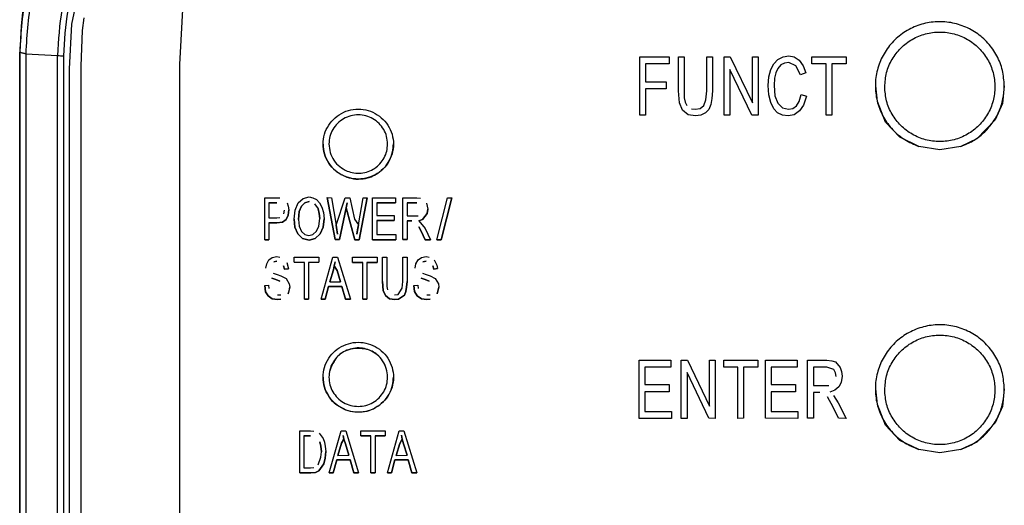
# Model space of a CAD drawing. Header units: millimetres. Extents: x -1041 to -481, y -163 to 556.
# Tile 9 of 36: x -786 to -744, y -89 to -69. Entities that reach past the tile are written whole.
import ezdxf

# ---------------------------------------------------------------- set-up
doc = ezdxf.new("R2010")
doc.units = ezdxf.units.MM

# ---------------------------------------------------------------- blocks, each defined once
blk = doc.blocks.new('Bedienfeldblende__9', base_point=(-786.289, -127.139))
at = {"color": 7, "linetype": 'Continuous'}
for p, q in [((-779.454, -70.668), (-779.249, -66.728)), ((-786.289, -70.136), (-786.289, -114.89)), ((-779.454, -112.909), (-779.454, -70.668))]:
    blk.add_line(p, q, dxfattribs=at)
at = {"color": 1, "linetype": 'Continuous'}
for p, q in [((-784.068, -68.946), (-783.761, -67.496)), ((-783.613, -69.211), (-783.539, -68.675)), ((-784.158, -70.85), (-784.068, -68.946)), ((-783.67, -70.734), (-783.613, -69.211)), ((-786.289, -114.89), (-786.289, -70.136)), ((-786.031, -70.204), (-784.673, -70.286)), ((-786.031, -70.204), (-786.031, -114.957)), ((-784.673, -115.039), (-784.673, -70.286)), ((-784.423, -70.293), (-784.423, -115.046)), ((-784.158, -114.539), (-784.158, -70.85)), ((-783.67, -114.865), (-783.67, -70.734))]:
    blk.add_line(p, q, dxfattribs=at)
for points in [[(-778.624, -60.713), (-780.333, -61.737), (-781.821, -63.059), (-783.035, -64.633), (-783.934, -66.404), (-784.486, -68.311), (-784.673, -70.286)], [(-782.213, -61.076), (-783.933, -62.975), (-785.218, -65.188), (-786.013, -67.616), (-786.289, -70.136)], [(-782.046, -61.304), (-783.731, -63.165), (-784.99, -65.333), (-785.768, -67.714), (-786.031, -70.204)], [(-778.516, -60.944), (-780.185, -61.944), (-781.637, -63.235), (-782.823, -64.772), (-783.701, -66.502), (-784.241, -68.364), (-784.423, -70.293)], [(-786.289, -70.136), (-786.16, -70.17), (-786.031, -70.204)], [(-784.673, -70.286), (-784.548, -70.289), (-784.423, -70.293)]]:
    blk.add_spline(points, degree=3, dxfattribs=at)
at = {"color": 7, "linetype": 'Continuous'}
blk.add_spline([(-783.129, -61.951), (-784.476, -63.745), (-785.472, -65.752), (-786.083, -67.907), (-786.289, -70.136)], degree=3, dxfattribs=at)
blk = doc.blocks.new('CFX-Folientastatur__16', base_point=(-775.839, -113.911))
at = {"color": 7, "linetype": 'Continuous'}
for p, q in [((-759.841, -72.822), (-759.841, -70.341)), ((-759.841, -70.341), (-758.591, -70.341)), ((-758.591, -70.341), (-758.591, -70.642)), ((-758.189, -71.782), (-758.189, -70.341)), ((-758.189, -70.341), (-757.945, -70.341)), ((-757.945, -70.341), (-757.945, -72.083)), ((-756.982, -70.341), (-756.738, -70.341)), ((-756.982, -71.782), (-756.982, -70.341)), ((-756.738, -70.341), (-756.738, -71.782)), ((-756.25, -70.341), (-755.991, -70.341)), ((-756.25, -72.827), (-756.25, -70.341)), ((-755.991, -70.341), (-755.043, -72.304)), ((-755.043, -72.304), (-755.043, -70.341)), ((-755.043, -70.341), (-754.799, -70.341)), ((-754.799, -70.341), (-754.799, -72.827)), ((-754.123, -70.642), (-753.951, -70.452)), ((-753.951, -70.452), (-753.735, -70.341)), ((-753.735, -70.341), (-753.491, -70.293)), ((-753.491, -70.293), (-753.261, -70.341)), ((-753.261, -70.341), (-753.046, -70.483)), ((-753.046, -70.483), (-752.873, -70.721)), ((-752.5, -70.642), (-752.5, -70.341)), ((-752.5, -70.341), (-751.049, -70.341)), ((-751.049, -70.341), (-751.049, -70.642)), ((-758.591, -70.642), (-759.597, -70.642)), ((-758.591, -70.642), (-759.597, -70.642)), ((-759.597, -70.642), (-759.597, -71.402)), ((-755.071, -72.827), (-756.005, -70.874)), ((-756.005, -70.874), (-756.005, -72.822)), ((-755.071, -72.827), (-756.005, -70.874)), ((-754.339, -71.196), (-754.253, -70.879)), ((-754.253, -70.879), (-754.123, -70.642)), ((-753.951, -70.832), (-754.037, -71.022)), ((-753.951, -70.832), (-754.037, -71.022)), ((-753.822, -70.684), (-753.951, -70.832)), ((-753.822, -70.684), (-753.951, -70.832)), ((-753.678, -70.605), (-753.822, -70.684)), ((-753.678, -70.605), (-753.822, -70.684)), ((-753.491, -70.578), (-753.678, -70.605)), ((-753.491, -70.578), (-753.678, -70.605)), ((-753.189, -70.721), (-753.491, -70.578)), ((-753.189, -70.721), (-753.491, -70.578)), ((-752.988, -71.101), (-753.189, -70.721)), ((-752.988, -71.101), (-753.189, -70.721)), ((-752.873, -70.721), (-752.758, -71.022)), ((-751.896, -70.642), (-752.5, -70.642)), ((-751.896, -70.642), (-752.5, -70.642)), ((-751.896, -72.822), (-751.896, -70.642)), ((-751.049, -70.642), (-751.652, -70.642)), ((-751.652, -70.642), (-751.652, -72.822)), ((-751.049, -70.642), (-751.652, -70.642)), ((-754.368, -71.555), (-754.339, -71.196)), ((-754.095, -71.254), (-754.109, -71.56)), ((-754.095, -71.254), (-754.109, -71.56)), ((-754.037, -71.022), (-754.095, -71.254)), ((-754.037, -71.022), (-754.095, -71.254)), ((-752.758, -71.022), (-752.988, -71.101)), ((-752.758, -71.022), (-752.988, -71.101)), ((-759.597, -71.402), (-758.721, -71.402)), ((-758.721, -71.703), (-759.597, -71.703)), ((-758.721, -71.703), (-759.597, -71.703)), ((-759.597, -71.703), (-759.597, -72.827)), ((-758.721, -71.402), (-758.721, -71.703)), ((-758.146, -72.299), (-758.189, -71.782)), ((-758.146, -72.299), (-758.189, -71.782)), ((-757.025, -72.178), (-756.982, -71.782)), ((-756.738, -71.782), (-756.767, -72.114)), ((-756.738, -71.782), (-756.767, -72.114)), ((-754.339, -71.956), (-754.368, -71.555)), ((-754.339, -71.956), (-754.368, -71.555)), ((-754.109, -71.56), (-754.08, -72.004)), ((-749.713, -72.247), (-749.771, -71.575)), ((-744.299, -71.575), (-744.378, -72.327)), ((-757.945, -72.083), (-757.902, -72.273)), ((-757.112, -72.415), (-757.025, -72.178)), ((-756.767, -72.114), (-756.81, -72.378)), ((-756.767, -72.114), (-756.81, -72.378)), ((-754.253, -72.283), (-754.339, -71.956)), ((-754.253, -72.283), (-754.339, -71.956)), ((-754.08, -72.004), (-753.951, -72.32)), ((-753.046, -72.241), (-752.96, -71.94)), ((-752.96, -71.94), (-752.73, -72.019)), ((-752.73, -72.019), (-752.859, -72.399)), ((-752.73, -72.019), (-752.859, -72.399)), ((-758.017, -72.616), (-758.146, -72.299)), ((-758.017, -72.616), (-758.146, -72.299)), ((-757.787, -72.806), (-758.017, -72.616)), ((-757.787, -72.806), (-758.017, -72.616)), ((-757.902, -72.273), (-757.844, -72.415)), ((-757.643, -72.558), (-757.485, -72.574)), ((-757.485, -72.574), (-757.27, -72.542)), ((-757.27, -72.542), (-757.112, -72.415)), ((-756.896, -72.584), (-757.04, -72.727)), ((-756.896, -72.584), (-757.04, -72.727)), ((-756.81, -72.378), (-756.896, -72.584)), ((-756.81, -72.378), (-756.896, -72.584)), ((-754.123, -72.553), (-754.253, -72.283)), ((-754.123, -72.553), (-754.253, -72.283)), ((-753.965, -72.732), (-754.123, -72.553)), ((-753.965, -72.732), (-754.123, -72.553)), ((-753.951, -72.32), (-753.764, -72.51)), ((-753.764, -72.51), (-753.506, -72.574)), ((-753.506, -72.574), (-753.319, -72.542)), ((-753.319, -72.542), (-753.161, -72.431)), ((-753.161, -72.431), (-753.046, -72.241)), ((-752.859, -72.399), (-753.031, -72.648)), ((-752.859, -72.399), (-753.031, -72.648)), ((-749.362, -73.12), (-749.713, -72.247)), ((-744.378, -72.327), (-744.683, -73.02)), ((-759.597, -72.827), (-759.841, -72.822)), ((-759.597, -72.827), (-759.841, -72.822)), ((-757.471, -72.859), (-757.787, -72.806)), ((-757.471, -72.859), (-757.787, -72.806)), ((-757.241, -72.827), (-757.471, -72.859)), ((-757.241, -72.827), (-757.471, -72.859)), ((-757.04, -72.727), (-757.241, -72.827)), ((-757.04, -72.727), (-757.241, -72.827)), ((-756.005, -72.822), (-756.25, -72.827)), ((-756.005, -72.822), (-756.25, -72.827)), ((-754.799, -72.827), (-755.071, -72.827)), ((-754.799, -72.827), (-755.071, -72.827)), ((-753.764, -72.827), (-753.965, -72.732)), ((-753.764, -72.827), (-753.965, -72.732)), ((-753.52, -72.854), (-753.764, -72.827)), ((-753.52, -72.854), (-753.764, -72.827)), ((-753.261, -72.806), (-753.52, -72.854)), ((-753.261, -72.806), (-753.52, -72.854)), ((-753.031, -72.648), (-753.261, -72.806)), ((-753.031, -72.648), (-753.261, -72.806)), ((-751.652, -72.822), (-751.896, -72.822)), ((-751.652, -72.822), (-751.896, -72.822)), ((-744.683, -73.02), (-745.466, -73.843)), ((-748.748, -73.771), (-749.362, -73.12)), ((-747.942, -74.162), (-748.748, -73.771)), ((-745.466, -73.843), (-746.156, -74.162)), ((-747.049, -74.308), (-747.942, -74.162)), ((-746.156, -74.162), (-747.049, -74.308)), ((-775.839, -76.349), (-775.343, -76.349)), ((-775.839, -78.139), (-775.839, -76.349)), ((-775.343, -76.349), (-775.188, -76.36)), ((-774.412, -76.565), (-774.205, -76.383)), ((-774.205, -76.383), (-773.946, -76.315)), ((-773.946, -76.315), (-773.781, -76.349)), ((-773.781, -76.349), (-773.626, -76.429)), ((-773.171, -76.344), (-772.995, -76.349)), ((-772.829, -78.134), (-773.171, -76.344)), ((-773.171, -76.344), (-772.829, -78.134)), ((-772.995, -76.349), (-772.788, -77.523)), ((-772.788, -77.523), (-772.415, -76.349)), ((-772.415, -76.349), (-772.209, -76.349)), ((-772.209, -76.349), (-772.012, -77.261)), ((-771.846, -77.5), (-771.64, -76.349)), ((-771.815, -78.139), (-771.464, -76.349)), ((-771.464, -76.349), (-771.815, -78.139)), ((-771.64, -76.349), (-771.464, -76.349)), ((-771.236, -76.349), (-770.264, -76.349)), ((-771.236, -78.139), (-771.236, -76.349)), ((-770.264, -76.349), (-770.264, -76.56)), ((-769.943, -76.349), (-769.354, -76.349)), ((-769.943, -78.134), (-769.943, -76.349)), ((-769.354, -76.349), (-769.198, -76.372)), ((-768.494, -78.139), (-768.044, -76.349)), ((-768.308, -78.139), (-767.858, -76.349)), ((-767.858, -76.349), (-768.308, -78.139)), ((-768.044, -76.349), (-767.858, -76.349)), ((-775.322, -76.56), (-775.663, -76.56)), ((-775.663, -76.56), (-775.663, -77.204)), ((-775.663, -76.56), (-775.322, -76.56)), ((-774.888, -76.565), (-774.836, -76.714)), ((-774.836, -76.714), (-774.815, -76.868)), ((-774.546, -76.873), (-774.412, -76.565)), ((-774.37, -76.942), (-774.277, -76.702)), ((-774.277, -76.702), (-774.37, -76.942)), ((-774.132, -76.56), (-774.277, -76.702)), ((-774.277, -76.702), (-774.132, -76.56)), ((-773.946, -76.515), (-774.132, -76.56)), ((-774.132, -76.56), (-773.946, -76.515)), ((-773.719, -76.611), (-773.564, -76.828)), ((-773.626, -76.429), (-773.502, -76.565)), ((-773.564, -76.828), (-773.512, -77.016)), ((-773.512, -77.016), (-773.564, -76.828)), ((-773.502, -76.565), (-773.398, -76.748)), ((-773.398, -76.748), (-773.336, -76.976)), ((-772.364, -76.777), (-772.653, -78.134)), ((-772.653, -78.134), (-772.364, -76.777)), ((-772.322, -76.565), (-772.364, -76.777)), ((-772.364, -76.777), (-772.322, -76.565)), ((-772.002, -78.139), (-772.364, -76.777)), ((-772.364, -76.777), (-772.002, -78.139)), ((-770.264, -76.56), (-771.06, -76.56)), ((-771.06, -76.56), (-771.06, -77.101)), ((-771.06, -76.56), (-770.264, -76.56)), ((-769.767, -76.565), (-769.354, -76.565)), ((-769.767, -76.565), (-769.767, -77.124)), ((-769.354, -76.565), (-769.767, -76.565)), ((-768.94, -76.577), (-768.878, -76.839)), ((-768.909, -77.028), (-768.878, -76.839)), ((-768.878, -76.839), (-768.909, -77.028)), ((-775.663, -77.204), (-775.322, -77.204)), ((-775.322, -77.204), (-775.188, -77.193)), ((-775.022, -77.033), (-775.001, -76.885)), ((-774.846, -77.096), (-774.929, -77.272)), ((-774.929, -77.272), (-774.846, -77.096)), ((-774.815, -76.868), (-774.846, -77.096)), ((-774.846, -77.096), (-774.815, -76.868)), ((-774.588, -77.267), (-774.546, -76.873)), ((-774.37, -76.942), (-774.401, -77.272)), ((-774.401, -77.272), (-774.37, -76.942)), ((-773.533, -77.557), (-773.491, -77.238)), ((-773.491, -77.238), (-773.512, -77.016)), ((-773.512, -77.016), (-773.491, -77.238)), ((-773.305, -77.244), (-773.346, -77.598)), ((-773.346, -77.598), (-773.305, -77.244)), ((-773.336, -76.976), (-773.305, -77.244)), ((-772.012, -77.261), (-771.846, -77.5)), ((-771.06, -77.101), (-770.316, -77.101)), ((-770.316, -77.101), (-770.316, -77.318)), ((-769.767, -77.124), (-769.292, -77.124)), ((-768.909, -77.028), (-769.105, -77.272)), ((-769.105, -77.272), (-768.909, -77.028)), ((-775.663, -77.421), (-775.322, -77.421)), ((-775.663, -77.421), (-775.663, -78.139)), ((-775.322, -77.421), (-775.663, -77.421)), ((-775.322, -77.421), (-775.084, -77.386)), ((-775.084, -77.386), (-775.322, -77.421)), ((-775.084, -77.386), (-774.929, -77.272)), ((-774.929, -77.272), (-775.084, -77.386)), ((-774.557, -77.598), (-774.588, -77.267)), ((-774.588, -77.267), (-774.557, -77.598)), ((-774.432, -77.883), (-774.557, -77.598)), ((-774.557, -77.598), (-774.432, -77.883)), ((-774.401, -77.272), (-774.37, -77.569)), ((-774.37, -77.569), (-774.277, -77.785)), ((-773.626, -77.774), (-773.533, -77.557)), ((-773.346, -77.598), (-773.47, -77.888)), ((-773.47, -77.888), (-773.346, -77.598)), ((-772.736, -77.899), (-772.788, -77.523)), ((-772.788, -77.523), (-772.767, -77.717)), ((-771.846, -77.5), (-771.909, -77.899)), ((-771.888, -77.717), (-771.846, -77.5)), ((-770.316, -77.318), (-771.06, -77.318)), ((-771.06, -77.318), (-770.316, -77.318)), ((-771.06, -77.318), (-771.06, -77.922)), ((-769.571, -77.336), (-769.767, -77.341)), ((-769.767, -77.341), (-769.571, -77.336)), ((-769.767, -77.341), (-769.767, -78.134)), ((-769.167, -77.774), (-769.271, -77.586)), ((-769.271, -77.586), (-769.167, -77.774)), ((-769.26, -77.329), (-769.105, -77.272)), ((-769.105, -77.272), (-769.26, -77.329)), ((-769.26, -77.329), (-769.002, -77.66)), ((-769.002, -77.66), (-768.764, -78.139)), ((-774.226, -78.093), (-774.432, -77.883)), ((-774.432, -77.883), (-774.226, -78.093)), ((-774.277, -77.785), (-774.132, -77.922)), ((-774.226, -78.093), (-773.946, -78.162)), ((-773.946, -78.162), (-774.226, -78.093)), ((-774.132, -77.922), (-773.957, -77.956)), ((-773.957, -77.956), (-773.781, -77.911)), ((-773.946, -78.162), (-773.688, -78.093)), ((-773.688, -78.093), (-773.946, -78.162)), ((-773.781, -77.911), (-773.626, -77.774)), ((-773.688, -78.093), (-773.47, -77.888)), ((-773.47, -77.888), (-773.688, -78.093)), ((-772.767, -77.717), (-772.736, -77.899)), ((-771.909, -77.899), (-771.888, -77.717)), ((-771.06, -77.922), (-770.243, -77.922)), ((-770.243, -77.922), (-770.243, -78.139)), ((-769.167, -77.774), (-768.992, -78.139)), ((-768.992, -78.139), (-769.167, -77.774)), ((-775.839, -78.139), (-775.663, -78.139)), ((-775.663, -78.139), (-775.839, -78.139)), ((-772.653, -78.134), (-772.829, -78.134)), ((-772.829, -78.134), (-772.653, -78.134)), ((-772.002, -78.139), (-771.815, -78.139)), ((-771.815, -78.139), (-772.002, -78.139)), ((-771.236, -78.139), (-770.243, -78.139)), ((-770.243, -78.139), (-771.236, -78.139)), ((-769.767, -78.134), (-769.943, -78.134)), ((-769.943, -78.134), (-769.767, -78.134)), ((-768.992, -78.139), (-768.764, -78.139)), ((-768.764, -78.139), (-768.992, -78.139)), ((-768.494, -78.139), (-768.308, -78.139)), ((-768.308, -78.139), (-768.494, -78.139)), ((-775.663, -79.003), (-775.519, -78.901)), ((-775.519, -78.901), (-775.322, -78.855)), ((-775.322, -78.855), (-775.188, -78.878)), ((-774.577, -78.889), (-773.533, -78.889)), ((-774.577, -79.101), (-774.577, -78.889)), ((-773.533, -78.889), (-773.533, -79.101)), ((-773.439, -80.679), (-772.933, -78.889)), ((-772.933, -78.889), (-772.736, -78.889)), ((-772.736, -78.889), (-772.188, -80.679)), ((-772.095, -79.106), (-772.095, -78.889)), ((-772.095, -78.889), (-771.05, -78.889)), ((-771.05, -78.889), (-771.05, -79.106)), ((-770.812, -78.889), (-770.636, -78.889)), ((-770.812, -79.927), (-770.812, -78.889)), ((-770.636, -78.889), (-770.636, -80.143)), ((-769.943, -79.927), (-769.943, -78.889)), ((-769.943, -78.889), (-769.767, -78.889)), ((-769.767, -78.889), (-769.767, -79.922)), ((-769.302, -79.003), (-769.157, -78.901)), ((-769.157, -78.901), (-768.961, -78.855)), ((-768.961, -78.855), (-768.826, -78.878)), ((-775.788, -79.357), (-775.756, -79.163)), ((-775.756, -79.163), (-775.663, -79.003)), ((-775.322, -79.055), (-775.457, -79.078)), ((-775.457, -79.078), (-775.322, -79.055)), ((-774.991, -79.402), (-775.032, -79.249)), ((-775.032, -79.249), (-774.991, -79.402)), ((-774.898, -79.106), (-774.826, -79.379)), ((-774.143, -79.106), (-774.577, -79.101)), ((-774.577, -79.101), (-774.143, -79.106)), ((-774.143, -80.679), (-774.143, -79.106)), ((-773.533, -79.101), (-773.967, -79.106)), ((-773.967, -79.106), (-773.533, -79.101)), ((-773.967, -79.106), (-773.967, -80.679)), ((-772.912, -79.42), (-772.881, -79.249)), ((-772.881, -79.249), (-772.912, -79.42)), ((-772.84, -79.078), (-772.881, -79.249)), ((-772.881, -79.249), (-772.84, -79.078)), ((-772.84, -79.078), (-772.881, -79.249)), ((-772.881, -79.249), (-772.84, -79.078)), ((-772.881, -79.249), (-772.746, -79.448)), ((-772.746, -79.448), (-772.881, -79.249)), ((-772.095, -79.106), (-771.66, -79.106)), ((-771.66, -79.106), (-772.095, -79.106)), ((-771.66, -80.674), (-771.66, -79.106)), ((-771.484, -79.106), (-771.05, -79.106)), ((-771.05, -79.106), (-771.484, -79.106)), ((-771.484, -79.106), (-771.484, -80.674)), ((-769.426, -79.357), (-769.395, -79.163)), ((-769.395, -79.163), (-769.302, -79.003)), ((-768.961, -79.055), (-769.095, -79.078)), ((-769.095, -79.078), (-768.961, -79.055)), ((-768.63, -79.397), (-768.671, -79.249)), ((-768.671, -79.249), (-768.63, -79.397)), ((-768.619, -79.003), (-768.495, -79.231)), ((-768.495, -79.231), (-768.464, -79.374)), ((-775.477, -79.562), (-775.312, -79.619)), ((-775.312, -79.619), (-775.146, -79.687)), ((-775.146, -79.687), (-774.929, -79.801)), ((-774.991, -79.402), (-774.826, -79.379)), ((-774.826, -79.379), (-774.991, -79.402)), ((-772.912, -79.42), (-773.067, -79.933)), ((-773.067, -79.933), (-772.912, -79.42)), ((-772.746, -79.448), (-772.602, -79.938)), ((-772.602, -79.938), (-772.746, -79.448)), ((-769.116, -79.562), (-768.95, -79.619)), ((-768.95, -79.619), (-768.785, -79.687)), ((-768.785, -79.687), (-768.567, -79.801)), ((-768.464, -79.374), (-768.63, -79.397)), ((-768.63, -79.397), (-768.464, -79.374)), ((-775.839, -80.098), (-775.674, -80.075)), ((-775.839, -80.098), (-775.808, -80.36)), ((-775.808, -80.36), (-775.839, -80.098)), ((-775.674, -80.075), (-775.663, -80.223)), ((-775.363, -79.842), (-775.529, -79.785)), ((-775.529, -79.785), (-775.363, -79.842)), ((-775.188, -79.91), (-775.363, -79.842)), ((-775.363, -79.842), (-775.188, -79.91)), ((-774.929, -79.801), (-774.795, -80.029)), ((-774.774, -80.166), (-774.846, -80.451)), ((-774.795, -80.029), (-774.774, -80.166)), ((-774.795, -80.321), (-774.774, -80.166)), ((-773.119, -80.132), (-773.264, -80.679)), ((-773.264, -80.679), (-773.119, -80.132)), ((-773.119, -80.132), (-772.55, -80.132)), ((-772.55, -80.132), (-773.119, -80.132)), ((-773.067, -79.933), (-772.602, -79.938)), ((-772.55, -80.132), (-772.395, -80.679)), ((-772.395, -80.679), (-772.55, -80.132)), ((-770.812, -79.927), (-770.781, -80.303)), ((-770.781, -80.303), (-770.812, -79.927)), ((-770.636, -80.143), (-770.605, -80.28)), ((-769.974, -80.212), (-769.943, -79.927)), ((-769.788, -80.161), (-769.819, -80.355)), ((-769.819, -80.355), (-769.788, -80.161)), ((-769.767, -79.922), (-769.788, -80.161)), ((-769.788, -80.161), (-769.767, -79.922)), ((-769.478, -80.093), (-769.312, -80.075)), ((-769.447, -80.355), (-769.478, -80.093)), ((-769.478, -80.093), (-769.447, -80.355)), ((-769.312, -80.075), (-769.302, -80.223)), ((-769.002, -79.842), (-769.167, -79.785)), ((-769.167, -79.785), (-769.002, -79.842)), ((-768.826, -79.91), (-769.002, -79.842)), ((-769.002, -79.842), (-768.826, -79.91)), ((-768.567, -79.801), (-768.433, -80.029)), ((-768.567, -79.801), (-768.433, -80.029)), ((-768.485, -80.446), (-768.412, -80.166)), ((-768.412, -80.166), (-768.485, -80.446)), ((-768.433, -80.029), (-768.412, -80.166)), ((-775.694, -80.537), (-775.808, -80.36)), ((-775.808, -80.36), (-775.694, -80.537)), ((-775.519, -80.663), (-775.694, -80.537)), ((-775.694, -80.537), (-775.519, -80.663)), ((-775.291, -80.497), (-775.146, -80.485)), ((-774.846, -80.451), (-774.795, -80.321)), ((-770.781, -80.303), (-770.688, -80.526)), ((-770.688, -80.526), (-770.781, -80.303)), ((-770.522, -80.663), (-770.688, -80.526)), ((-770.688, -80.526), (-770.522, -80.663)), ((-770.305, -80.497), (-770.15, -80.474)), ((-770.15, -80.474), (-769.974, -80.212)), ((-770.129, -80.674), (-769.881, -80.508)), ((-769.881, -80.508), (-770.129, -80.674)), ((-769.819, -80.355), (-769.881, -80.508)), ((-769.881, -80.508), (-769.819, -80.355)), ((-769.447, -80.355), (-769.333, -80.537)), ((-769.333, -80.537), (-769.447, -80.355)), ((-769.157, -80.663), (-769.333, -80.537)), ((-769.333, -80.537), (-769.157, -80.663)), ((-768.929, -80.497), (-768.785, -80.485)), ((-775.291, -80.697), (-775.519, -80.663)), ((-775.519, -80.663), (-775.291, -80.697)), ((-775.146, -80.674), (-775.291, -80.697)), ((-775.291, -80.697), (-775.146, -80.674)), ((-774.143, -80.679), (-773.967, -80.679)), ((-773.967, -80.679), (-774.143, -80.679)), ((-773.439, -80.679), (-773.264, -80.679)), ((-773.264, -80.679), (-773.439, -80.679)), ((-772.395, -80.679), (-772.188, -80.679)), ((-772.188, -80.679), (-772.395, -80.679)), ((-771.484, -80.674), (-771.66, -80.674)), ((-771.66, -80.674), (-771.484, -80.674)), ((-770.295, -80.697), (-770.522, -80.663)), ((-770.522, -80.663), (-770.295, -80.697)), ((-770.129, -80.674), (-770.295, -80.697)), ((-770.295, -80.697), (-770.129, -80.674)), ((-768.929, -80.697), (-769.157, -80.663)), ((-769.157, -80.663), (-768.929, -80.697)), ((-768.929, -80.697), (-768.785, -80.679)), ((-768.785, -80.679), (-768.929, -80.697)), ((-759.87, -85.763), (-759.87, -83.277)), ((-759.87, -83.277), (-758.519, -83.277)), ((-758.519, -83.277), (-758.519, -83.578)), ((-758.074, -83.277), (-757.816, -83.277)), ((-758.074, -85.763), (-758.074, -83.277)), ((-757.816, -83.277), (-756.867, -85.241)), ((-756.867, -83.277), (-756.623, -83.277)), ((-756.867, -85.241), (-756.867, -83.277)), ((-756.623, -83.277), (-756.623, -85.763)), ((-756.264, -83.277), (-754.813, -83.277)), ((-756.264, -83.578), (-756.264, -83.277)), ((-754.813, -83.277), (-754.813, -83.573)), ((-754.482, -85.758), (-754.482, -83.277)), ((-754.482, -83.277), (-753.132, -83.277)), ((-753.132, -83.277), (-753.132, -83.578)), ((-752.687, -85.758), (-752.687, -83.277)), ((-752.687, -83.277), (-751.868, -83.277)), ((-751.868, -83.277), (-751.652, -83.309)), ((-751.652, -83.309), (-751.494, -83.356)), ((-751.494, -83.356), (-751.293, -83.594)), ((-758.519, -83.578), (-759.626, -83.578)), ((-759.626, -83.578), (-759.626, -84.322)), ((-758.519, -83.578), (-759.626, -83.578)), ((-756.896, -85.758), (-757.83, -83.81)), ((-757.83, -83.81), (-757.83, -85.763)), ((-756.896, -85.758), (-757.83, -83.81)), ((-755.661, -83.578), (-756.264, -83.578)), ((-755.661, -83.578), (-756.264, -83.578)), ((-755.661, -85.763), (-755.661, -83.578)), ((-754.813, -83.573), (-755.416, -83.573)), ((-755.416, -83.573), (-755.416, -85.758)), ((-754.813, -83.573), (-755.416, -83.573)), ((-754.238, -83.573), (-754.238, -84.322)), ((-753.132, -83.578), (-754.238, -83.573)), ((-753.132, -83.578), (-754.238, -83.573)), ((-751.868, -83.573), (-752.442, -83.573)), ((-752.442, -83.573), (-752.442, -84.354)), ((-751.868, -83.573), (-752.442, -83.573)), ((-751.566, -83.683), (-751.868, -83.573)), ((-751.566, -83.683), (-751.868, -83.573)), ((-751.494, -83.815), (-751.566, -83.683)), ((-751.494, -83.815), (-751.566, -83.683)), ((-751.465, -83.969), (-751.494, -83.815)), ((-751.465, -83.969), (-751.494, -83.815)), ((-751.293, -83.594), (-751.236, -83.768)), ((-751.207, -83.958), (-751.25, -84.227)), ((-751.207, -83.958), (-751.25, -84.227)), ((-751.236, -83.768), (-751.207, -83.958)), ((-759.626, -84.322), (-758.591, -84.322)), ((-758.591, -84.322), (-758.591, -84.623)), ((-754.238, -84.322), (-753.204, -84.322)), ((-753.204, -84.322), (-753.204, -84.623)), ((-752.442, -84.354), (-751.782, -84.354)), ((-751.25, -84.227), (-751.351, -84.412)), ((-751.25, -84.227), (-751.351, -84.412)), ((-758.591, -84.623), (-759.626, -84.623)), ((-759.626, -84.623), (-759.626, -85.462)), ((-758.591, -84.623), (-759.626, -84.623)), ((-753.204, -84.623), (-754.238, -84.623)), ((-753.204, -84.623), (-754.238, -84.623)), ((-754.238, -84.623), (-754.238, -85.462)), ((-752.169, -84.655), (-752.442, -84.655)), ((-752.442, -84.655), (-752.442, -85.758)), ((-752.169, -84.655), (-752.442, -84.655)), ((-751.523, -84.56), (-751.738, -84.639)), ((-751.523, -84.56), (-751.738, -84.639)), ((-751.58, -84.781), (-751.379, -85.098)), ((-751.351, -84.412), (-751.523, -84.56)), ((-751.351, -84.412), (-751.523, -84.56)), ((-749.713, -85.176), (-749.771, -84.504)), ((-744.299, -84.504), (-744.378, -85.256)), ((-751.753, -85.003), (-751.839, -84.84)), ((-751.753, -85.003), (-751.839, -84.84)), ((-751.609, -85.251), (-751.753, -85.003)), ((-751.609, -85.251), (-751.753, -85.003)), ((-751.379, -85.098), (-751.049, -85.763)), ((-749.362, -86.049), (-749.713, -85.176)), ((-759.626, -85.462), (-758.491, -85.462)), ((-758.491, -85.462), (-758.491, -85.763)), ((-754.238, -85.462), (-753.103, -85.462)), ((-753.103, -85.462), (-753.103, -85.763)), ((-751.365, -85.758), (-751.609, -85.251)), ((-751.365, -85.758), (-751.609, -85.251)), ((-744.378, -85.256), (-744.683, -85.949)), ((-758.491, -85.763), (-759.87, -85.763)), ((-758.491, -85.763), (-759.87, -85.763)), ((-757.83, -85.763), (-758.074, -85.763)), ((-757.83, -85.763), (-758.074, -85.763)), ((-756.623, -85.763), (-756.896, -85.758)), ((-756.623, -85.763), (-756.896, -85.758)), ((-755.416, -85.758), (-755.661, -85.763)), ((-755.416, -85.758), (-755.661, -85.763)), ((-753.103, -85.763), (-754.482, -85.758)), ((-753.103, -85.763), (-754.482, -85.758)), ((-752.442, -85.758), (-752.687, -85.758)), ((-752.442, -85.758), (-752.687, -85.758)), ((-751.049, -85.763), (-751.365, -85.758)), ((-751.049, -85.763), (-751.365, -85.758)), ((-748.748, -86.7), (-749.362, -86.049)), ((-744.683, -85.949), (-745.466, -86.772)), ((-774.342, -86.294), (-773.887, -86.294)), ((-774.342, -88.084), (-774.342, -86.294)), ((-773.887, -86.294), (-773.742, -86.305)), ((-773.514, -86.397), (-773.349, -86.625)), ((-773.09, -88.084), (-772.583, -86.294)), ((-772.583, -86.294), (-772.387, -86.294)), ((-772.459, -86.647), (-772.49, -86.488)), ((-772.49, -86.488), (-772.459, -86.647)), ((-772.49, -86.488), (-772.459, -86.647)), ((-772.459, -86.647), (-772.49, -86.488)), ((-772.387, -86.294), (-771.839, -88.084)), ((-771.745, -86.511), (-771.745, -86.294)), ((-771.745, -86.294), (-770.701, -86.294)), ((-770.701, -86.294), (-770.701, -86.511)), ((-770.608, -88.079), (-770.101, -86.294)), ((-770.101, -86.294), (-769.904, -86.294)), ((-770.008, -86.483), (-769.977, -86.642)), ((-770.008, -86.483), (-769.977, -86.642)), ((-769.977, -86.642), (-770.008, -86.483)), ((-769.977, -86.642), (-770.008, -86.483)), ((-769.904, -86.294), (-769.356, -88.084)), ((-774.166, -86.511), (-773.887, -86.511)), ((-773.887, -86.511), (-774.166, -86.511)), ((-774.166, -86.511), (-774.166, -87.867)), ((-773.494, -86.761), (-773.442, -86.944)), ((-773.442, -86.944), (-773.494, -86.761)), ((-773.349, -86.625), (-773.287, -86.773)), ((-773.287, -86.773), (-773.256, -86.967)), ((-772.563, -86.825), (-772.718, -87.343)), ((-772.718, -87.343), (-772.563, -86.825)), ((-772.563, -86.825), (-772.459, -86.647)), ((-772.459, -86.647), (-772.563, -86.825)), ((-772.459, -86.647), (-772.397, -86.847)), ((-772.397, -86.847), (-772.459, -86.647)), ((-772.252, -87.338), (-772.397, -86.847)), ((-772.397, -86.847), (-772.252, -87.338)), ((-771.745, -86.511), (-771.311, -86.511)), ((-771.311, -86.511), (-771.745, -86.511)), ((-771.311, -88.084), (-771.311, -86.511)), ((-771.135, -86.511), (-770.701, -86.511)), ((-770.701, -86.511), (-771.135, -86.511)), ((-771.135, -86.511), (-771.135, -88.084)), ((-770.235, -87.343), (-770.08, -86.83)), ((-770.08, -86.83), (-770.235, -87.343)), ((-770.08, -86.83), (-769.977, -86.642)), ((-769.977, -86.642), (-770.08, -86.83)), ((-769.915, -86.847), (-769.977, -86.642)), ((-769.977, -86.642), (-769.915, -86.847)), ((-769.77, -87.338), (-769.915, -86.847)), ((-769.915, -86.847), (-769.77, -87.338)), ((-747.942, -87.091), (-748.748, -86.7)), ((-745.466, -86.772), (-746.156, -87.091)), ((-773.442, -86.944), (-773.421, -87.183)), ((-773.421, -87.183), (-773.442, -86.944)), ((-773.442, -87.423), (-773.421, -87.183)), ((-773.256, -86.967), (-773.235, -87.178)), ((-773.235, -87.178), (-773.256, -87.463)), ((-773.256, -87.463), (-773.235, -87.178)), ((-772.718, -87.343), (-772.252, -87.338)), ((-770.235, -87.343), (-769.77, -87.338)), ((-747.049, -87.237), (-747.942, -87.091)), ((-746.156, -87.091), (-747.049, -87.237)), ((-773.556, -87.742), (-773.442, -87.423)), ((-773.318, -87.703), (-773.535, -87.999)), ((-773.535, -87.999), (-773.318, -87.703)), ((-773.256, -87.463), (-773.318, -87.703)), ((-773.318, -87.703), (-773.256, -87.463)), ((-772.769, -87.532), (-772.914, -88.079)), ((-772.914, -88.079), (-772.769, -87.532)), ((-772.201, -87.532), (-772.769, -87.532)), ((-772.769, -87.532), (-772.201, -87.532)), ((-772.201, -87.532), (-772.045, -88.084)), ((-772.045, -88.084), (-772.201, -87.532)), ((-770.432, -88.084), (-770.287, -87.532)), ((-770.287, -87.532), (-770.432, -88.084)), ((-769.718, -87.532), (-770.287, -87.532)), ((-770.287, -87.532), (-769.718, -87.532)), ((-769.718, -87.532), (-769.563, -88.084)), ((-769.563, -88.084), (-769.718, -87.532)), ((-774.342, -88.084), (-773.866, -88.084)), ((-773.866, -88.084), (-774.342, -88.084)), ((-774.166, -87.867), (-773.887, -87.867)), ((-773.887, -87.867), (-773.742, -87.856)), ((-773.68, -88.068), (-773.866, -88.084)), ((-773.866, -88.084), (-773.68, -88.068)), ((-773.535, -87.999), (-773.68, -88.068)), ((-773.68, -88.068), (-773.535, -87.999)), ((-773.09, -88.084), (-772.914, -88.079)), ((-772.914, -88.079), (-773.09, -88.084)), ((-771.839, -88.084), (-772.045, -88.084)), ((-772.045, -88.084), (-771.839, -88.084)), ((-771.311, -88.084), (-771.135, -88.084)), ((-771.135, -88.084), (-771.311, -88.084)), ((-770.432, -88.084), (-770.608, -88.079)), ((-770.608, -88.079), (-770.432, -88.084)), ((-769.563, -88.084), (-769.356, -88.084)), ((-769.356, -88.084), (-769.563, -88.084))]:
    blk.add_line(p, q, dxfattribs=at)
for points in [[(-744.299, -71.575), (-744.38, -70.916), (-744.618, -70.296), (-745, -69.751), (-745.503, -69.313), (-746.096, -69.009), (-746.746, -68.857), (-747.414, -68.864), (-748.06, -69.032), (-748.647, -69.349), (-749.139, -69.798), (-749.508, -70.351), (-749.732, -70.977), (-749.798, -71.638), (-749.702, -72.295), (-749.449, -72.91), (-749.055, -73.446), (-748.542, -73.872), (-747.942, -74.162)], [(-746.156, -74.162), (-745.641, -73.925), (-745.186, -73.587), (-744.811, -73.164), (-744.53, -72.674), (-744.357, -72.136), (-744.299, -71.575)], [(-773.349, -74.061), (-773.288, -74.482), (-773.111, -74.868), (-772.831, -75.189), (-772.472, -75.418), (-772.062, -75.538), (-771.635, -75.538), (-771.226, -75.418), (-770.867, -75.189), (-770.587, -74.868), (-770.41, -74.482), (-770.349, -74.061), (-770.41, -73.641), (-770.587, -73.255), (-770.867, -72.934), (-771.226, -72.704), (-771.635, -72.585), (-772.062, -72.585), (-772.472, -72.704), (-772.831, -72.934), (-773.111, -73.255), (-773.288, -73.641), (-773.349, -74.061)], [(-770.599, -74.056), (-770.641, -73.734), (-770.766, -73.435), (-770.965, -73.177), (-771.224, -72.98), (-771.525, -72.855), (-771.849, -72.813), (-772.172, -72.855), (-772.474, -72.98), (-772.733, -73.177), (-772.931, -73.435), (-773.056, -73.734), (-773.099, -74.056)], [(-770.599, -74.056), (-770.641, -73.734), (-770.766, -73.435), (-770.965, -73.177), (-771.224, -72.98), (-771.525, -72.855), (-771.849, -72.813), (-772.172, -72.855), (-772.474, -72.98), (-772.733, -73.177), (-772.931, -73.435), (-773.056, -73.734), (-773.099, -74.056)], [(-773.349, -74.061), (-773.288, -74.482), (-773.111, -74.868), (-772.825, -75.191), (-772.423, -75.434)], [(-773.099, -74.056), (-773.045, -74.422), (-772.888, -74.752), (-772.642, -75.022), (-772.327, -75.21)], [(-772.423, -75.434), (-772.056, -75.54), (-771.635, -75.538), (-771.296, -75.453), (-771.015, -75.297), (-770.74, -75.069), (-770.529, -74.772), (-770.387, -74.385), (-770.349, -74.056)], [(-772.327, -75.21), (-772.032, -75.291), (-771.726, -75.299), (-771.428, -75.232), (-771.154, -75.095), (-770.923, -74.896), (-770.746, -74.647), (-770.636, -74.363), (-770.599, -74.056)], [(-744.299, -84.504), (-744.38, -83.845), (-744.618, -83.224), (-745, -82.679), (-745.503, -82.242), (-746.096, -81.938), (-746.746, -81.786), (-747.414, -81.793), (-748.06, -81.961), (-748.647, -82.278), (-749.139, -82.727), (-749.508, -83.28), (-749.732, -83.906), (-749.798, -84.567), (-749.702, -85.224), (-749.449, -85.839), (-749.055, -86.375), (-748.542, -86.8), (-747.942, -87.091)], [(-773.349, -84.007), (-773.288, -84.427), (-773.111, -84.813), (-772.831, -85.134), (-772.472, -85.364), (-772.062, -85.483), (-771.635, -85.483), (-771.226, -85.364), (-770.867, -85.134), (-770.587, -84.813), (-770.41, -84.427), (-770.349, -84.007), (-770.41, -83.586), (-770.587, -83.2), (-770.867, -82.879), (-771.226, -82.65), (-771.635, -82.53), (-772.062, -82.53), (-772.472, -82.65), (-772.831, -82.879), (-773.111, -83.2), (-773.288, -83.586), (-773.349, -84.007)], [(-771.37, -82.853), (-771.665, -82.772), (-771.971, -82.764), (-772.27, -82.831), (-772.543, -82.968), (-772.775, -83.167), (-772.951, -83.415), (-773.061, -83.699), (-773.099, -84.001)], [(-770.599, -84.001), (-770.653, -83.641), (-770.81, -83.311), (-771.042, -83.046), (-771.256, -82.9), (-771.49, -82.82), (-771.868, -82.779), (-772.257, -82.833), (-772.543, -82.968), (-772.714, -83.099), (-772.881, -83.338), (-773.053, -83.69), (-773.099, -84.001)], [(-770.599, -84.001), (-770.653, -83.641), (-770.81, -83.311), (-771.056, -83.04), (-771.37, -82.853)], [(-773.349, -84.007), (-773.288, -84.427), (-773.111, -84.813), (-772.938, -85.047), (-772.663, -85.239), (-772.288, -85.431), (-771.898, -85.488), (-771.477, -85.45), (-771.111, -85.302), (-770.776, -85.045), (-770.534, -84.734), (-770.39, -84.344), (-770.349, -84.001)], [(-773.099, -84.001), (-773.056, -84.328), (-772.931, -84.628), (-772.733, -84.886), (-772.474, -85.083), (-772.172, -85.207), (-771.849, -85.25)], [(-771.849, -85.25), (-771.525, -85.207), (-771.224, -85.083), (-770.965, -84.886), (-770.766, -84.628), (-770.641, -84.328), (-770.599, -84.001)], [(-746.156, -87.091), (-745.641, -86.853), (-745.186, -86.516), (-744.811, -86.093), (-744.53, -85.602), (-744.357, -85.065), (-744.299, -84.504)]]:
    blk.add_spline(points, degree=3, dxfattribs=at)
at = {"color": 1, "linetype": 'Continuous'}
for points in [[(-749.399, -71.617), (-749.319, -72.222), (-749.084, -72.785), (-748.711, -73.269), (-748.224, -73.641), (-747.657, -73.874), (-747.049, -73.954), (-746.441, -73.874), (-745.874, -73.641), (-745.387, -73.269), (-745.014, -72.785), (-744.779, -72.222), (-744.699, -71.617), (-744.779, -71.012), (-745.014, -70.448), (-745.387, -69.964), (-745.874, -69.593), (-746.441, -69.359), (-747.049, -69.28), (-747.657, -69.359), (-748.224, -69.593), (-748.711, -69.964), (-749.084, -70.448), (-749.319, -71.012), (-749.399, -71.617)], [(-749.399, -84.546), (-749.319, -85.151), (-749.084, -85.714), (-748.711, -86.198), (-748.224, -86.57), (-747.657, -86.803), (-747.049, -86.883), (-746.441, -86.803), (-745.874, -86.57), (-745.387, -86.198), (-745.014, -85.714), (-744.779, -85.151), (-744.699, -84.546), (-744.779, -83.941), (-745.014, -83.377), (-745.387, -82.893), (-745.874, -82.522), (-746.441, -82.288), (-747.049, -82.209), (-747.657, -82.288), (-748.224, -82.522), (-748.711, -82.893), (-749.084, -83.377), (-749.319, -83.941), (-749.399, -84.546)]]:
    blk.add_spline(points, degree=3, dxfattribs=at)
blk = doc.blocks.new('CFX-Bedienfeld_C-silber_1__20', base_point=(-775.839, -113.911))
blk.add_blockref('CFX-Folientastatur__16', (-775.839, -113.911))
blk = doc.blocks.new('L10-für-dxf-Internet__92', base_point=(-1040.837, -162.984))
for name, p in [('Bedienfeldblende__9', (-786.289, -127.139)), ('CFX-Bedienfeld_C-silber_1__20', (-775.839, -113.911))]:
    blk.add_blockref(name, p)
blk = doc.blocks.new('SA_LinksB', base_point=(-811, 178))
blk.add_blockref('L10-für-dxf-Internet__92', (-1040.837, -162.984))

msp = doc.modelspace()

# ---------------------------------------------------------------- block references
msp.add_blockref('SA_LinksB', (-811, 178))

doc.saveas('drawing.dxf')
